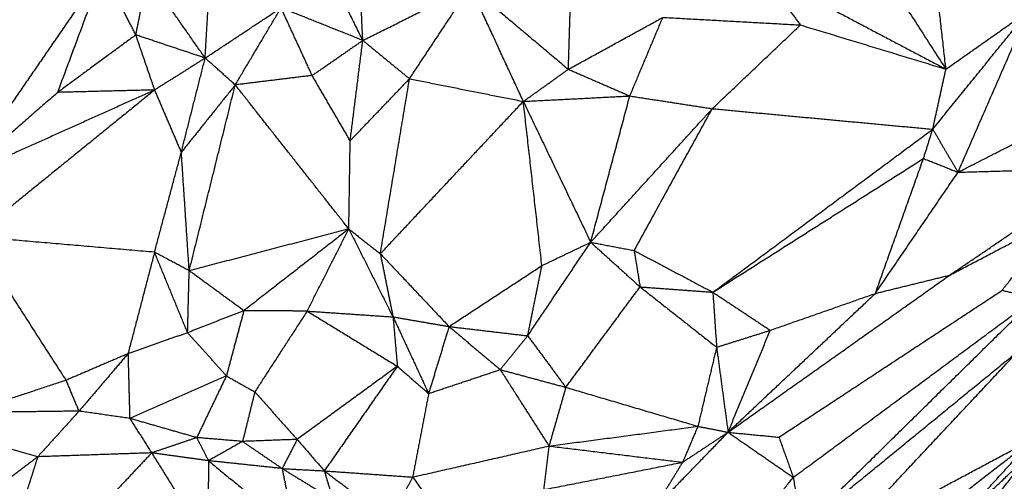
# Model space of a CAD drawing. Header units: millimetres. Extents: x 37.9 to 74.1, y 0 to 92.1.
# Tile 8 of 51: x 50.7 to 58.2, y 58.3 to 61.9. Entities that reach past the tile are written whole.
import ezdxf

# ---------------------------------------------------------------- set-up
doc = ezdxf.new("R2010")
doc.units = ezdxf.units.MM
doc.header["$MEASUREMENT"] = 0
doc.layers.add('Make2D$visible$lines', color=7, linetype='Continuous', true_color=0x000000)

msp = doc.modelspace()

# ---------------------------------------------------------------- linework, layer by layer
at = {"layer": 'Make2D$visible$lines'}
for points in [[(53.2649, 61.7027), (53.234, 62.3295), (53.2032, 62.9564)], [(53.2649, 61.7027), (53.0511, 62.1378), (52.8373, 62.5728)], [(57.0001, 62.5795), (57.3535, 62.0314), (57.707, 61.4832)], [(57.707, 61.4832), (57.648, 62.013), (57.589, 62.5428)], [(52.0639, 61.568), (52.0837, 61.9135), (52.1035, 62.2591)], [(51.2855, 62.2347), (50.7438, 61.4471), (50.2022, 60.6595)], [(50.9406, 61.3063), (51.113, 61.7705), (51.2855, 62.2347)], [(51.5357, 61.7446), (51.4106, 61.9897), (51.2855, 62.2347)], [(51.5357, 61.7446), (51.5813, 61.9691), (51.6268, 62.1936)], [(52.0639, 61.568), (51.8454, 61.8808), (51.6268, 62.1936)], [(56.2846, 62.2342), (56.4419, 62.0273), (56.5992, 61.8204)], [(56.2846, 62.2342), (56.9958, 61.8587), (57.707, 61.4832)], [(53.2649, 61.7027), (53.6745, 61.9067), (54.0841, 62.1107)], [(53.6208, 61.4102), (53.8525, 61.7604), (54.0841, 62.1107)], [(54.4878, 61.2375), (54.286, 61.6741), (54.0841, 62.1107)], [(54.0841, 62.1107), (54.4575, 61.7965), (54.8309, 61.4823)], [(54.8309, 61.4823), (54.8391, 61.7482), (54.8472, 62.014)], [(52.0639, 61.568), (52.3531, 61.7595), (52.6422, 61.951)], [(52.2932, 61.3634), (52.4677, 61.6572), (52.6422, 61.951)], [(52.8789, 61.4351), (52.7606, 61.6931), (52.6422, 61.951)], [(53.2649, 61.7027), (52.9536, 61.8269), (52.6422, 61.951)], [(57.6065, 61.0254), (57.9707, 61.4753), (58.3349, 61.9252)], [(57.707, 61.4832), (58.0209, 61.7042), (58.3349, 61.9252)], [(57.7992, 60.6974), (58.067, 61.3113), (58.3349, 61.9252)], [(54.8309, 61.4823), (55.1908, 61.6803), (55.5507, 61.8782)], [(55.2989, 61.279), (55.4248, 61.5786), (55.5507, 61.8782)], [(55.5507, 61.8782), (56.0749, 61.8493), (56.5992, 61.8204)], [(55.9272, 61.1821), (56.2632, 61.5012), (56.5992, 61.8204)], [(56.5992, 61.8204), (57.1531, 61.6518), (57.707, 61.4832)], [(51.5357, 61.7446), (51.2381, 61.5255), (50.9406, 61.3063)], [(51.6796, 61.3247), (51.6077, 61.5347), (51.5357, 61.7446)], [(52.0639, 61.568), (51.7998, 61.6563), (51.5357, 61.7446)], [(52.8789, 61.4351), (53.0719, 61.5689), (53.2649, 61.7027)], [(53.1687, 60.9375), (53.2168, 61.3201), (53.2649, 61.7027)], [(53.2649, 61.7027), (53.4429, 61.5565), (53.6208, 61.4102)], [(52.0639, 61.568), (51.8718, 61.4463), (51.6796, 61.3247)], [(51.8826, 60.8505), (51.9732, 61.2092), (52.0639, 61.568)], [(52.2932, 61.3634), (52.1785, 61.4657), (52.0639, 61.568)], [(52.8789, 61.4351), (52.586, 61.3993), (52.2932, 61.3634)], [(53.1687, 60.9375), (53.0238, 61.1863), (52.8789, 61.4351)], [(54.4878, 61.2375), (54.6593, 61.3599), (54.8309, 61.4823)], [(54.8309, 61.4823), (55.0649, 61.3807), (55.2989, 61.279)], [(57.6065, 61.0254), (57.6567, 61.2543), (57.707, 61.4832)], [(52.2932, 61.3634), (52.0879, 61.1069), (51.8826, 60.8505)], [(51.9425, 59.9461), (52.1178, 60.6548), (52.2932, 61.3634)], [(53.1584, 60.2649), (52.7258, 60.8142), (52.2932, 61.3634)], [(53.1687, 60.9375), (53.3948, 61.1739), (53.6208, 61.4102)], [(53.3983, 60.0759), (53.5096, 60.743), (53.6208, 61.4102)], [(53.6208, 61.4102), (54.0543, 61.3238), (54.4878, 61.2375)], [(51.6796, 61.3247), (50.9409, 60.9921), (50.2022, 60.6595)], [(50.9406, 61.3063), (50.5714, 60.9829), (50.2022, 60.6595)], [(51.6796, 61.3247), (50.9908, 60.7656), (50.302, 60.2065)], [(51.6796, 61.3247), (51.3101, 61.3155), (50.9406, 61.3063)], [(51.8826, 60.8505), (51.7811, 61.0876), (51.6796, 61.3247)], [(57.7992, 60.6974), (58.401, 61.0049), (59.0027, 61.3125)], [(53.3983, 60.0759), (53.9431, 60.6567), (54.4878, 61.2375)], [(54.4878, 61.2375), (54.8933, 61.2583), (55.2989, 61.279)], [(54.4878, 61.2375), (54.7444, 60.7006), (55.001, 60.1637)], [(54.6292, 59.9858), (54.5585, 60.6116), (54.4878, 61.2375)], [(55.001, 60.1637), (55.1499, 60.7213), (55.2989, 61.279)], [(55.2989, 61.279), (55.613, 61.2306), (55.9272, 61.1821)], [(55.001, 60.1637), (55.4641, 60.6729), (55.9272, 61.1821)], [(55.3318, 60.1004), (55.6295, 60.6413), (55.9272, 61.1821)], [(55.9272, 61.1821), (56.7668, 61.1038), (57.6065, 61.0254)], [(55.9316, 59.7825), (56.769, 60.404), (57.6065, 61.0254)], [(57.5362, 60.8023), (57.5714, 60.9139), (57.6065, 61.0254)], [(57.6065, 61.0254), (57.7028, 60.8614), (57.7992, 60.6974)], [(53.1584, 60.2649), (53.1635, 60.6012), (53.1687, 60.9375)], [(51.6782, 60.0876), (51.7804, 60.469), (51.8826, 60.8505)], [(51.9425, 59.9461), (51.9126, 60.3983), (51.8826, 60.8505)], [(55.9316, 59.7825), (56.7339, 60.2924), (57.5362, 60.8023)], [(57.1695, 59.7733), (57.3529, 60.2878), (57.5362, 60.8023)], [(57.5362, 60.8023), (57.6677, 60.7498), (57.7992, 60.6974)], [(57.1695, 59.7733), (57.4844, 60.2353), (57.7992, 60.6974)], [(57.736, 59.9129), (58.3366, 60.3216), (58.9371, 60.7302)], [(57.7992, 60.6974), (58.3681, 60.7138), (58.9371, 60.7302)], [(57.736, 59.9129), (58.1523, 60.1313), (58.5686, 60.3497)], [(58.1359, 59.7977), (58.3523, 60.0737), (58.5686, 60.3497)], [(53.1584, 60.2649), (52.5504, 60.1055), (51.9425, 59.9461)], [(53.1584, 60.2649), (52.7585, 59.9535), (52.3587, 59.6421)], [(52.8408, 59.6388), (52.9996, 59.9519), (53.1584, 60.2649)], [(53.1584, 60.2649), (53.2783, 60.1704), (53.3983, 60.0759)], [(53.1584, 60.2649), (53.3266, 59.9298), (53.4949, 59.5947)], [(51.005, 59.1117), (50.6535, 59.6591), (50.302, 60.2065)], [(51.6782, 60.0876), (50.9901, 60.147), (50.302, 60.2065)], [(54.5212, 59.4505), (54.7611, 59.8071), (55.001, 60.1637)], [(54.6292, 59.9858), (54.8151, 60.0747), (55.001, 60.1637)], [(55.001, 60.1637), (55.1889, 59.9936), (55.3769, 59.8235)], [(55.001, 60.1637), (55.1664, 60.132), (55.3318, 60.1004)], [(51.6782, 60.0876), (51.5771, 59.7008), (51.476, 59.314)], [(51.9301, 59.4739), (51.8041, 59.7807), (51.6782, 60.0876)], [(51.9425, 59.9461), (51.8103, 60.0169), (51.6782, 60.0876)], [(55.3318, 60.1004), (55.3544, 59.962), (55.3769, 59.8235)], [(55.3318, 60.1004), (55.6317, 59.9414), (55.9316, 59.7825)], [(53.3983, 60.0759), (53.4466, 59.8353), (53.4949, 59.5947)], [(53.3983, 60.0759), (53.66, 59.7986), (53.9217, 59.5213)], [(51.9301, 59.4739), (51.9363, 59.71), (51.9425, 59.9461)], [(52.3587, 59.6421), (52.1506, 59.7941), (51.9425, 59.9461)], [(53.9217, 59.5213), (54.2754, 59.7536), (54.6292, 59.9858)], [(54.5212, 59.4505), (54.5752, 59.7181), (54.6292, 59.9858)], [(56.0473, 58.715), (56.8916, 59.3139), (57.736, 59.9129)], [(57.1695, 59.7733), (57.4528, 59.8431), (57.736, 59.9129)], [(54.8114, 59.0577), (55.0941, 59.4406), (55.3769, 59.8235)], [(55.3769, 59.8235), (55.6542, 59.803), (55.9316, 59.7825)], [(55.3769, 59.8235), (55.6684, 59.5935), (55.96, 59.3635)], [(55.9316, 59.7825), (55.9458, 59.573), (55.96, 59.3635)], [(55.9316, 59.7825), (56.1503, 59.6375), (56.369, 59.4924)], [(56.4348, 58.6774), (57.2854, 59.2376), (58.1359, 59.7977)], [(58.1359, 59.7977), (58.2613, 59.7668), (58.3868, 59.7359)], [(56.0473, 58.715), (56.6084, 59.2441), (57.1695, 59.7733)], [(56.369, 59.4924), (56.7693, 59.6328), (57.1695, 59.7733)], [(56.5446, 58.371), (57.4657, 59.0535), (58.3868, 59.7359)], [(56.6052, 57.9827), (57.496, 58.8593), (58.3868, 59.7359)], [(52.3587, 59.6421), (52.1444, 59.558), (51.9301, 59.4739)], [(52.3587, 59.6421), (52.2922, 59.3937), (52.2258, 59.1453)], [(52.8408, 59.6388), (52.5997, 59.6405), (52.3587, 59.6421)], [(52.8408, 59.6388), (52.6414, 59.3307), (52.442, 59.0225)], [(52.8408, 59.6388), (53.1844, 59.4286), (53.5279, 59.2183)], [(52.8408, 59.6388), (53.1678, 59.6168), (53.4949, 59.5947)], [(53.4949, 59.5947), (53.5114, 59.4065), (53.5279, 59.2183)], [(53.4949, 59.5947), (53.6305, 59.3026), (53.7661, 59.0104)], [(53.4949, 59.5947), (53.7083, 59.558), (53.9217, 59.5213)], [(53.9217, 59.5213), (53.8439, 59.2659), (53.7661, 59.0104)], [(53.9217, 59.5213), (54.2214, 59.4859), (54.5212, 59.4505)], [(53.9217, 59.5213), (54.1166, 59.357), (54.3116, 59.1926)], [(55.96, 59.3635), (56.1645, 59.4279), (56.369, 59.4924)], [(56.0473, 58.715), (56.2081, 59.1037), (56.369, 59.4924)], [(51.9301, 59.4739), (51.7031, 59.394), (51.476, 59.314)], [(52.2258, 59.1453), (52.078, 59.3096), (51.9301, 59.4739)], [(54.3116, 59.1926), (54.4164, 59.3216), (54.5212, 59.4505)], [(54.5212, 59.4505), (54.6663, 59.2541), (54.8114, 59.0577)], [(55.96, 59.3635), (55.8887, 59.062), (55.8174, 58.7605)], [(55.96, 59.3635), (56.0036, 59.0392), (56.0473, 58.715)], [(56.6052, 57.9827), (57.4328, 58.6595), (58.2604, 59.3364)], [(56.8894, 57.8717), (57.5749, 58.6041), (58.2604, 59.3364)], [(51.476, 59.314), (51.2405, 59.2128), (51.005, 59.1117)], [(51.476, 59.314), (51.2896, 59.0951), (51.1031, 58.8762)], [(51.476, 59.314), (51.4825, 59.0673), (51.4889, 58.8205)], [(53.5279, 59.2183), (53.1464, 58.9393), (52.7648, 58.6604)], [(53.5279, 59.2183), (53.2498, 58.8195), (52.9716, 58.4208)], [(53.5279, 59.2183), (53.647, 59.1143), (53.7661, 59.0104)], [(53.7661, 59.0104), (54.0389, 59.1015), (54.3116, 59.1926)], [(54.3116, 59.1926), (54.4974, 58.9014), (54.6831, 58.6102)], [(54.3116, 59.1926), (54.5615, 59.1252), (54.8114, 59.0577)], [(51.005, 59.1117), (50.633, 58.9886), (50.261, 58.8654)], [(51.1031, 58.8762), (51.054, 58.9939), (51.005, 59.1117)], [(52.2258, 59.1453), (51.8574, 58.9829), (51.4889, 58.8205)], [(52.2258, 59.1453), (52.1127, 58.9097), (51.9996, 58.6742)], [(52.2258, 59.1453), (52.3339, 59.0839), (52.442, 59.0225)], [(54.8114, 59.0577), (54.7472, 58.8339), (54.6831, 58.6102)], [(54.8114, 59.0577), (55.3144, 58.9091), (55.8174, 58.7605)], [(52.442, 59.0225), (52.3955, 58.8337), (52.3489, 58.6449)], [(52.442, 59.0225), (52.6034, 58.8415), (52.7648, 58.6604)], [(53.7661, 59.0104), (53.7053, 58.6918), (53.6445, 58.3733)], [(51.1031, 58.8762), (50.6821, 58.8708), (50.261, 58.8654)], [(51.1031, 58.8762), (50.9458, 58.7021), (50.7884, 58.5281)], [(51.4889, 58.8205), (51.296, 58.8484), (51.1031, 58.8762)], [(51.4889, 58.8205), (51.5728, 58.6891), (51.6566, 58.5577)], [(51.9996, 58.6742), (51.7442, 58.7473), (51.4889, 58.8205)], [(54.6831, 58.6102), (55.2503, 58.6853), (55.8174, 58.7605)], [(55.8174, 58.7605), (55.7594, 58.6235), (55.7015, 58.4864)], [(55.8174, 58.7605), (55.9324, 58.7377), (56.0473, 58.715)], [(50.7884, 58.5281), (50.5052, 58.6086), (50.222, 58.6892)], [(51.9996, 58.6742), (51.8281, 58.6159), (51.6566, 58.5577)], [(51.9996, 58.6742), (52.0444, 58.586), (52.0893, 58.4979)], [(52.3489, 58.6449), (52.1742, 58.6595), (51.9996, 58.6742)], [(52.7648, 58.6604), (52.5568, 58.6527), (52.3489, 58.6449)], [(52.7648, 58.6604), (52.7077, 58.5495), (52.6505, 58.4385)], [(52.7648, 58.6604), (52.8682, 58.5406), (52.9716, 58.4208)], [(55.4854, 58.134), (55.7663, 58.4245), (56.0473, 58.715)], [(55.7015, 58.4864), (55.8744, 58.6007), (56.0473, 58.715)], [(56.0473, 58.715), (56.241, 58.6962), (56.4348, 58.6774)], [(56.0473, 58.715), (56.2959, 58.543), (56.5446, 58.371)], [(56.4348, 58.6774), (56.4897, 58.5242), (56.5446, 58.371)], [(56.8894, 57.8717), (57.6321, 58.2688), (58.3749, 58.6658)], [(57.6465, 58.0978), (58.0107, 58.3818), (58.3749, 58.6658)], [(57.7551, 57.9867), (58.065, 58.3263), (58.3749, 58.6658)], [(52.3489, 58.6449), (52.2191, 58.5714), (52.0893, 58.4979)], [(52.3489, 58.6449), (52.4997, 58.5417), (52.6505, 58.4385)], [(53.6445, 58.3733), (54.1638, 58.4917), (54.6831, 58.6102)], [(54.6831, 58.6102), (54.6627, 58.4437), (54.6423, 58.2772)], [(54.6831, 58.6102), (55.1923, 58.5483), (55.7015, 58.4864)], [(50.7884, 58.5281), (50.5459, 58.3429), (50.3035, 58.1576)], [(50.7884, 58.5281), (50.7317, 58.3494), (50.6751, 58.1707)], [(51.6566, 58.5577), (51.2225, 58.5429), (50.7884, 58.5281)], [(51.6566, 58.5577), (51.4796, 58.3694), (51.3026, 58.1811)], [(52.0893, 58.4979), (51.873, 58.5278), (51.6566, 58.5577)], [(51.6566, 58.5577), (51.8706, 58.2136), (52.0845, 57.8694)], [(57.762, 57.9933), (58.0498, 58.2658), (58.3376, 58.5384)], [(57.8335, 57.8936), (58.0855, 58.216), (58.3376, 58.5384)], [(52.0893, 58.4979), (52.0869, 58.1836), (52.0845, 57.8694)], [(52.6505, 58.4385), (52.3699, 58.4682), (52.0893, 58.4979)], [(52.0893, 58.4979), (52.417, 58.228), (52.7447, 57.9581)], [(52.6505, 58.4385), (52.8111, 58.4296), (52.9716, 58.4208)], [(52.6505, 58.4385), (52.6976, 58.1983), (52.7447, 57.9581)], [(52.6505, 58.4385), (52.8434, 58.3205), (53.0363, 58.2026)], [(54.6423, 58.2772), (55.1719, 58.3818), (55.7015, 58.4864)], [(55.7015, 58.4864), (55.5934, 58.3102), (55.4854, 58.134)], [(52.9716, 58.4208), (53.0039, 58.3117), (53.0363, 58.2026)], [(52.9716, 58.4208), (53.2213, 58.2325), (53.471, 58.0442)], [(52.9716, 58.4208), (53.308, 58.397), (53.6445, 58.3733)], [(53.6445, 58.3733), (53.5577, 58.2088), (53.471, 58.0442)], [(53.6445, 58.3733), (53.7292, 58.2561), (53.8139, 58.139)], [(56.1023, 57.8237), (56.3235, 58.0974), (56.5446, 58.371)], [(56.5446, 58.371), (56.5749, 58.1769), (56.6052, 57.9827)]]:
    msp.add_open_spline(points, degree=2, dxfattribs=at)

doc.saveas('drawing.dxf')
